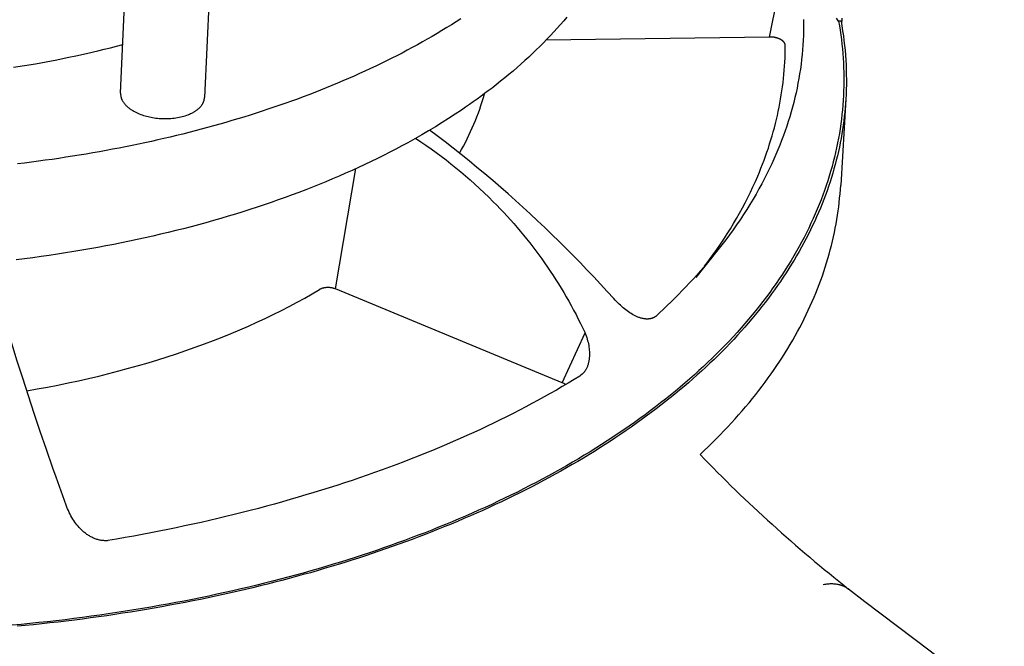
# Model space of a CAD drawing. Extents: x 1372 to 3774, y 1584 to 3487.
# Tile 21 of 28: x 3372 to 3436, y 2858 to 2898. Entities that reach past the tile are written whole.
import ezdxf

# ---------------------------------------------------------------- set-up
doc = ezdxf.new("R2010")
doc.units = 0
doc.layers.add('MAKE2D$VISIBLE$CURVAS', color=7, linetype='CONTINUOUS')

msp = doc.modelspace()

# ---------------------------------------------------------------- linework, layer by layer
at = {"layer": 'MAKE2D$VISIBLE$CURVAS', "color": 250}
for p, q in [((3385.46, 2926.571), (3383.891, 2893.436)), ((3378.438, 2893.716), (3379.889, 2925.43)), ((3420.611, 2897.367), (3421.347, 2900.97)), ((3425.257, 2898.397), (3425.094, 2898.396)), ((3425.319, 2898.584), (3425.295, 2898.181)), ((3420.611, 2897.367), (3406.077, 2897.152)), ((3425.566, 2893.324), (3425.233, 2887.741)), ((3392.4, 2881.004), (3393.733, 2888.822)), ((3417, 2883.213), (3415.815, 2881.755)), ((3407.139, 2874.918), (3392.4, 2881.004)), ((3407.139, 2874.918), (3408.618, 2878.164))]:
    msp.add_line(p, q, dxfattribs=at)
for points in [[(3407.436, 2898.656), (3407.232, 2898.414), (3407.023, 2898.174), (3406.81, 2897.935), (3406.593, 2897.697), (3406.371, 2897.46), (3406.146, 2897.224), (3405.917, 2896.99), (3405.684, 2896.756), (3405.447, 2896.524), (3405.205, 2896.293), (3404.96, 2896.063), (3404.711, 2895.834), (3404.458, 2895.607), (3404.2, 2895.381), (3403.939, 2895.156), (3403.674, 2894.933), (3403.405, 2894.711), (3403.132, 2894.49), (3402.855, 2894.27), (3402.574, 2894.052), (3402.335, 2893.87), (3402.094, 2893.689), (3401.85, 2893.509), (3401.603, 2893.33), (3401.353, 2893.152), (3401.102, 2892.975), (3400.847, 2892.8), (3400.59, 2892.625), (3400.175, 2892.35), (3399.753, 2892.077), (3399.326, 2891.807), (3398.892, 2891.54), (3398.452, 2891.276), (3398.005, 2891.016), (3397.553, 2890.758), (3397.094, 2890.504), (3396.708, 2890.294), (3396.318, 2890.087), (3395.924, 2889.883), (3395.526, 2889.681), (3395.125, 2889.481), (3394.72, 2889.284), (3394.311, 2889.089), (3393.899, 2888.896), (3393.483, 2888.706), (3393.063, 2888.519), (3392.64, 2888.334), (3392.214, 2888.151), (3391.784, 2887.971), (3391.351, 2887.794), (3390.914, 2887.619), (3390.474, 2887.447), (3390.031, 2887.277), (3389.585, 2887.11), (3389.135, 2886.945), (3388.682, 2886.783), (3388.226, 2886.624), (3387.767, 2886.467), (3387.305, 2886.313), (3386.84, 2886.161), (3386.372, 2886.012), (3385.901, 2885.866), (3385.427, 2885.723), (3384.95, 2885.582), (3384.47, 2885.444), (3383.987, 2885.308), (3383.502, 2885.176), (3383.014, 2885.046), (3382.523, 2884.918), (3382.03, 2884.794), (3381.534, 2884.672), (3381.035, 2884.553), (3380.534, 2884.437), (3380.03, 2884.324), (3379.524, 2884.213), (3379.015, 2884.106), (3378.504, 2884.001), (3377.991, 2883.899), (3377.475, 2883.799), (3376.957, 2883.703), (3376.437, 2883.61), (3375.914, 2883.519), (3375.39, 2883.432), (3374.863, 2883.347), (3374.334, 2883.265), (3373.803, 2883.186), (3373.27, 2883.11), (3372.735, 2883.037), (3372.198, 2882.967), (3371.659, 2882.9)], [(3425.094, 2898.396), (3425.146, 2898.099), (3425.193, 2897.801), (3425.237, 2897.502), (3425.276, 2897.203), (3425.311, 2896.903), (3425.342, 2896.602), (3425.369, 2896.3), (3425.392, 2895.998), (3425.41, 2895.696), (3425.424, 2895.392), (3425.433, 2895.089), (3425.438, 2894.784), (3425.439, 2894.48), (3425.435, 2894.175), (3425.427, 2893.869), (3425.414, 2893.563), (3425.397, 2893.257), (3425.375, 2892.95), (3425.349, 2892.643), (3425.318, 2892.336), (3425.282, 2892.028), (3425.242, 2891.721), (3425.197, 2891.413), (3425.148, 2891.105), (3425.094, 2890.797), (3425.035, 2890.488), (3424.971, 2890.18), (3424.903, 2889.872), (3424.83, 2889.563), (3424.752, 2889.255), (3424.67, 2888.947), (3424.582, 2888.639), (3424.49, 2888.331), (3424.393, 2888.023), (3424.292, 2887.716), (3424.185, 2887.409), (3424.074, 2887.102), (3423.958, 2886.795), (3423.837, 2886.488), (3423.711, 2886.183), (3423.58, 2885.877), (3423.445, 2885.572), (3423.304, 2885.267), (3423.159, 2884.963), (3423.009, 2884.659), (3422.854, 2884.356), (3422.695, 2884.054), (3422.53, 2883.752), (3422.361, 2883.451), (3422.187, 2883.151), (3422.008, 2882.851), (3421.824, 2882.553), (3421.636, 2882.255), (3421.443, 2881.957), (3421.245, 2881.661), (3421.042, 2881.366), (3420.835, 2881.072), (3420.622, 2880.778), (3420.406, 2880.486), (3420.184, 2880.195), (3419.958, 2879.904), (3419.727, 2879.615), (3419.492, 2879.327), (3419.251, 2879.04), (3419.007, 2878.755), (3418.758, 2878.471), (3418.504, 2878.188), (3418.246, 2877.906), (3417.983, 2877.625), (3417.716, 2877.346), (3417.444, 2877.069), (3417.168, 2876.793), (3416.888, 2876.518), (3416.603, 2876.245), (3416.315, 2875.973), (3416.021, 2875.703), (3415.724, 2875.434), (3415.422, 2875.167), (3415.117, 2874.902), (3414.807, 2874.638), (3414.493, 2874.376), (3414.175, 2874.116), (3413.853, 2873.857), (3413.527, 2873.6), (3413.197, 2873.345), (3412.863, 2873.092), (3412.525, 2872.841), (3412.184, 2872.591), (3411.839, 2872.343), (3411.49, 2872.098), (3411.137, 2871.854), (3410.781, 2871.612), (3410.421, 2871.372), (3410.058, 2871.134), (3409.691, 2870.898), (3409.321, 2870.664), (3408.948, 2870.433), (3408.571, 2870.203), (3408.191, 2869.975), (3407.807, 2869.75), (3407.421, 2869.526), (3407.031, 2869.305), (3406.639, 2869.086), (3406.243, 2868.869), (3405.844, 2868.654), (3405.442, 2868.442), (3405.038, 2868.232), (3404.631, 2868.024), (3404.221, 2867.818), (3403.808, 2867.614), (3403.392, 2867.413), (3402.974, 2867.214), (3402.554, 2867.017), (3402.131, 2866.823), (3401.705, 2866.631), (3401.278, 2866.441), (3400.847, 2866.254), (3400.415, 2866.068), (3399.98, 2865.886), (3399.544, 2865.705), (3399.105, 2865.527), (3398.664, 2865.352), (3398.221, 2865.178), (3397.776, 2865.007), (3397.33, 2864.839), (3396.881, 2864.673), (3396.431, 2864.509), (3395.979, 2864.348), (3395.525, 2864.188), (3395.067, 2864.031), (3394.605, 2863.875), (3394.141, 2863.721), (3393.672, 2863.569), (3393.2, 2863.419), (3392.725, 2863.27), (3392.247, 2863.124), (3391.765, 2862.979), (3391.28, 2862.837), (3390.792, 2862.696), (3390.3, 2862.558), (3389.805, 2862.421), (3389.307, 2862.287), (3388.806, 2862.155), (3388.302, 2862.024), (3387.795, 2861.896), (3387.285, 2861.771), (3386.772, 2861.647), (3386.256, 2861.526), (3385.737, 2861.406), (3385.215, 2861.29), (3384.691, 2861.175), (3384.164, 2861.063), (3383.634, 2860.953), (3383.101, 2860.845), (3382.566, 2860.74), (3382.028, 2860.637), (3381.488, 2860.537), (3380.945, 2860.439), (3380.4, 2860.344), (3379.852, 2860.251), (3379.302, 2860.16), (3378.75, 2860.072), (3378.196, 2859.987), (3377.639, 2859.904), (3377.081, 2859.824), (3376.52, 2859.746), (3375.957, 2859.671), (3375.393, 2859.599), (3374.826, 2859.529), (3374.258, 2859.462), (3373.688, 2859.398), (3373.117, 2859.336), (3372.543, 2859.277), (3371.968, 2859.221), (3371.392, 2859.167)], [(3400.546, 2898.552), (3400.244, 2898.358), (3399.94, 2898.165), (3399.632, 2897.974), (3399.321, 2897.784), (3399.008, 2897.596), (3398.691, 2897.41), (3398.371, 2897.226), (3398.049, 2897.043), (3397.723, 2896.861), (3397.395, 2896.682), (3397.064, 2896.504), (3396.73, 2896.328), (3396.394, 2896.154), (3396.054, 2895.982), (3395.713, 2895.812), (3395.368, 2895.643), (3395.021, 2895.476), (3394.672, 2895.311), (3394.32, 2895.148), (3393.966, 2894.987), (3393.61, 2894.827), (3393.251, 2894.67), (3392.89, 2894.514), (3392.527, 2894.361), (3392.162, 2894.209), (3391.794, 2894.059), (3391.425, 2893.911), (3391.053, 2893.766), (3390.68, 2893.622), (3390.304, 2893.48), (3389.927, 2893.34), (3389.548, 2893.202), (3389.167, 2893.066), (3388.785, 2892.933), (3388.401, 2892.801), (3388.015, 2892.671), (3387.628, 2892.543), (3387.239, 2892.417), (3386.849, 2892.294), (3386.457, 2892.172), (3386.064, 2892.052), (3385.67, 2891.934), (3385.274, 2891.819), (3384.877, 2891.705), (3384.479, 2891.594), (3384.08, 2891.484), (3383.68, 2891.377), (3383.278, 2891.272), (3382.876, 2891.168), (3382.473, 2891.067), (3382.069, 2890.968), (3381.664, 2890.871), (3381.258, 2890.775), (3380.849, 2890.681), (3380.437, 2890.589), (3380.023, 2890.499), (3379.607, 2890.41), (3379.188, 2890.323), (3378.767, 2890.238), (3378.344, 2890.155), (3377.918, 2890.073), (3377.49, 2889.993), (3377.06, 2889.915), (3376.627, 2889.839), (3376.193, 2889.764), (3375.756, 2889.692), (3375.317, 2889.621), (3374.876, 2889.553), (3374.433, 2889.486), (3373.988, 2889.421), (3373.541, 2889.358), (3373.092, 2889.297), (3372.642, 2889.239), (3372.189, 2889.182), (3371.735, 2889.127)], [(3422.819, 2898.396), (3422.821, 2898.085), (3422.817, 2897.775), (3422.809, 2897.464), (3422.796, 2897.153), (3422.778, 2896.842), (3422.755, 2896.532), (3422.727, 2896.221), (3422.695, 2895.91), (3422.657, 2895.6), (3422.615, 2895.289), (3422.568, 2894.979), (3422.516, 2894.669), (3422.459, 2894.359), (3422.397, 2894.049), (3422.331, 2893.739), (3422.259, 2893.429), (3422.183, 2893.12), (3422.102, 2892.811), (3422.016, 2892.502), (3421.925, 2892.193), (3421.829, 2891.884), (3421.729, 2891.576), (3421.623, 2891.269), (3421.513, 2890.961), (3421.398, 2890.654), (3421.278, 2890.347), (3421.153, 2890.041), (3421.023, 2889.735), (3420.888, 2889.429), (3420.749, 2889.124), (3420.605, 2888.819), (3420.455, 2888.515), (3420.283, 2888.176), (3420.105, 2887.839), (3419.922, 2887.502), (3419.732, 2887.166), (3419.536, 2886.831), (3419.335, 2886.497), (3419.127, 2886.164), (3418.914, 2885.831), (3418.695, 2885.5), (3418.47, 2885.17), (3418.24, 2884.841), (3418.003, 2884.513), (3417.761, 2884.186), (3417.513, 2883.861), (3417.259, 2883.536), (3417, 2883.213)], [(3422.811, 2898.508), (3422.814, 2898.479), (3422.817, 2898.45), (3422.818, 2898.423), (3422.819, 2898.396)], [(3425.094, 2898.396), (3424.951, 2898.58)], [(3421.636, 2896.814), (3421.636, 2896.823), (3421.636, 2896.831), (3421.635, 2896.84), (3421.634, 2896.849), (3421.633, 2896.858), (3421.631, 2896.867), (3421.629, 2896.876), (3421.627, 2896.885), (3421.625, 2896.894), (3421.622, 2896.903), (3421.619, 2896.912), (3421.616, 2896.921), (3421.613, 2896.93), (3421.609, 2896.938), (3421.605, 2896.947), (3421.601, 2896.956), (3421.596, 2896.965), (3421.591, 2896.973), (3421.586, 2896.982), (3421.581, 2896.991), (3421.575, 2896.999), (3421.569, 2897.008), (3421.563, 2897.016), (3421.556, 2897.025), (3421.55, 2897.033), (3421.543, 2897.042), (3421.536, 2897.05), (3421.528, 2897.058), (3421.52, 2897.066), (3421.512, 2897.075), (3421.504, 2897.083), (3421.496, 2897.091), (3421.487, 2897.099), (3421.478, 2897.106), (3421.469, 2897.114), (3421.46, 2897.122), (3421.44, 2897.137), (3421.42, 2897.152), (3421.398, 2897.166), (3421.376, 2897.18), (3421.353, 2897.194), (3421.329, 2897.207), (3421.305, 2897.22), (3421.28, 2897.232), (3421.254, 2897.244), (3421.227, 2897.255), (3421.2, 2897.266), (3421.172, 2897.277), (3421.144, 2897.287), (3421.115, 2897.296), (3421.086, 2897.305), (3421.056, 2897.313), (3421.025, 2897.321), (3420.995, 2897.328), (3420.964, 2897.335), (3420.932, 2897.341), (3420.901, 2897.346), (3420.869, 2897.351), (3420.837, 2897.355), (3420.805, 2897.358), (3420.772, 2897.361), (3420.74, 2897.364), (3420.708, 2897.366), (3420.675, 2897.367), (3420.643, 2897.367), (3420.611, 2897.367)], [(3371.488, 2895.402), (3372.197, 2895.515), (3372.9, 2895.634), (3373.596, 2895.759), (3374.284, 2895.89), (3374.966, 2896.026), (3375.639, 2896.169), (3376.305, 2896.316), (3376.962, 2896.47), (3377.369, 2896.568), (3377.776, 2896.669), (3378.181, 2896.773), (3378.585, 2896.879)], [(3416.387, 2882.48), (3416.552, 2882.698), (3416.714, 2882.916), (3416.954, 2883.245), (3417.188, 2883.576), (3417.416, 2883.908), (3417.638, 2884.242), (3417.854, 2884.576), (3418.064, 2884.912), (3418.269, 2885.249), (3418.467, 2885.587), (3418.66, 2885.926), (3418.846, 2886.266), (3419.027, 2886.607), (3419.202, 2886.949), (3419.37, 2887.293), (3419.533, 2887.637), (3419.69, 2887.982), (3419.84, 2888.328), (3419.949, 2888.588), (3420.055, 2888.848), (3420.157, 2889.109), (3420.256, 2889.371), (3420.351, 2889.633), (3420.443, 2889.895), (3420.532, 2890.157), (3420.617, 2890.42), (3420.699, 2890.684), (3420.777, 2890.948), (3420.852, 2891.212), (3420.923, 2891.476), (3420.992, 2891.741), (3421.056, 2892.006), (3421.117, 2892.271), (3421.175, 2892.537), (3421.23, 2892.803), (3421.281, 2893.069), (3421.328, 2893.335), (3421.373, 2893.602), (3421.413, 2893.869), (3421.451, 2894.136), (3421.485, 2894.403), (3421.515, 2894.67), (3421.542, 2894.938), (3421.566, 2895.205), (3421.586, 2895.473), (3421.603, 2895.741), (3421.617, 2896.009), (3421.626, 2896.277), (3421.633, 2896.545), (3421.636, 2896.814)], [(3378.438, 2893.716), (3378.437, 2893.688), (3378.437, 2893.659), (3378.438, 2893.631), (3378.44, 2893.602), (3378.443, 2893.573), (3378.448, 2893.544), (3378.453, 2893.515), (3378.459, 2893.485), (3378.466, 2893.456), (3378.475, 2893.426), (3378.484, 2893.397), (3378.495, 2893.367), (3378.506, 2893.337), (3378.519, 2893.308), (3378.533, 2893.278), (3378.548, 2893.248), (3378.564, 2893.218), (3378.581, 2893.189), (3378.599, 2893.159), (3378.619, 2893.13), (3378.639, 2893.1), (3378.661, 2893.071), (3378.684, 2893.042), (3378.708, 2893.013), (3378.733, 2892.984), (3378.759, 2892.956), (3378.786, 2892.928), (3378.814, 2892.9), (3378.843, 2892.872), (3378.873, 2892.844), (3378.904, 2892.817), (3378.936, 2892.79), (3378.969, 2892.764), (3379.003, 2892.738), (3379.038, 2892.712), (3379.074, 2892.686), (3379.111, 2892.661), (3379.148, 2892.637), (3379.226, 2892.589), (3379.306, 2892.543), (3379.389, 2892.498), (3379.475, 2892.456), (3379.563, 2892.416), (3379.653, 2892.378), (3379.745, 2892.343), (3379.838, 2892.309), (3379.933, 2892.278), (3380.028, 2892.249), (3380.124, 2892.222), (3380.221, 2892.198), (3380.318, 2892.176), (3380.416, 2892.155), (3380.516, 2892.137), (3380.618, 2892.121), (3380.722, 2892.106), (3380.828, 2892.094), (3380.936, 2892.084), (3381.044, 2892.076), (3381.154, 2892.07), (3381.264, 2892.067), (3381.375, 2892.066), (3381.486, 2892.068), (3381.597, 2892.073), (3381.708, 2892.08), (3381.818, 2892.089), (3381.927, 2892.102), (3382.035, 2892.116), (3382.141, 2892.133), (3382.246, 2892.153), (3382.348, 2892.175), (3382.449, 2892.2), (3382.546, 2892.226), (3382.641, 2892.255), (3382.734, 2892.286), (3382.823, 2892.319), (3382.908, 2892.353), (3382.99, 2892.39), (3383.069, 2892.427), (3383.144, 2892.467), (3383.18, 2892.487), (3383.216, 2892.507), (3383.25, 2892.528), (3383.283, 2892.549), (3383.316, 2892.57), (3383.347, 2892.592), (3383.377, 2892.614), (3383.407, 2892.636)], [(3425.566, 2893.324), (3425.548, 2893.043), (3425.525, 2892.762), (3425.499, 2892.481), (3425.469, 2892.199), (3425.435, 2891.917), (3425.397, 2891.635), (3425.355, 2891.352), (3425.309, 2891.069), (3425.259, 2890.786), (3425.205, 2890.503), (3425.148, 2890.22), (3425.086, 2889.936), (3425.02, 2889.653), (3424.95, 2889.369), (3424.877, 2889.085), (3424.799, 2888.802), (3424.717, 2888.518), (3424.631, 2888.234), (3424.54, 2887.951), (3424.446, 2887.667), (3424.348, 2887.383), (3424.245, 2887.1), (3424.138, 2886.817), (3424.028, 2886.534), (3423.913, 2886.251), (3423.793, 2885.968), (3423.67, 2885.686), (3423.543, 2885.404), (3423.411, 2885.122), (3423.275, 2884.841), (3423.135, 2884.56), (3422.991, 2884.279), (3422.842, 2883.999), (3422.69, 2883.719), (3422.533, 2883.44), (3422.372, 2883.161), (3422.207, 2882.882), (3422.037, 2882.605), (3421.864, 2882.328), (3421.686, 2882.051), (3421.504, 2881.775), (3421.318, 2881.5), (3421.128, 2881.226), (3420.933, 2880.952), (3420.735, 2880.679), (3420.532, 2880.407), (3420.325, 2880.135), (3420.114, 2879.865), (3419.899, 2879.595), (3419.68, 2879.326), (3419.457, 2879.058), (3419.229, 2878.791), (3418.998, 2878.525), (3418.762, 2878.26), (3418.523, 2877.996), (3418.279, 2877.733), (3418.032, 2877.471), (3417.781, 2877.211), (3417.525, 2876.951), (3417.266, 2876.693), (3417.003, 2876.435), (3416.735, 2876.179), (3416.464, 2875.924), (3416.19, 2875.671), (3415.911, 2875.419), (3415.628, 2875.168), (3415.342, 2874.918), (3415.052, 2874.67), (3414.758, 2874.423), (3414.461, 2874.177), (3414.16, 2873.933), (3413.855, 2873.69), (3413.547, 2873.449), (3413.235, 2873.21), (3412.92, 2872.972), (3412.601, 2872.735), (3412.278, 2872.5), (3411.952, 2872.266), (3411.623, 2872.035), (3411.29, 2871.804), (3410.954, 2871.576), (3410.615, 2871.349), (3410.272, 2871.123), (3409.926, 2870.9), (3409.577, 2870.678), (3409.225, 2870.458), (3408.869, 2870.24), (3408.511, 2870.023), (3408.149, 2869.808), (3407.785, 2869.595), (3407.417, 2869.384), (3407.047, 2869.175), (3406.673, 2868.968), (3406.297, 2868.762), (3405.918, 2868.559), (3405.536, 2868.357), (3405.152, 2868.157), (3404.764, 2867.959), (3404.375, 2867.763), (3403.982, 2867.569), (3403.587, 2867.377), (3403.19, 2867.187), (3402.79, 2866.999), (3402.387, 2866.813), (3401.982, 2866.629), (3401.575, 2866.447), (3401.166, 2866.268), (3400.754, 2866.09), (3400.34, 2865.914), (3399.924, 2865.74), (3399.506, 2865.569), (3399.086, 2865.399), (3398.664, 2865.232), (3398.24, 2865.066), (3397.814, 2864.903), (3397.386, 2864.742), (3396.957, 2864.583), (3396.525, 2864.426), (3396.092, 2864.271), (3395.657, 2864.119), (3395.221, 2863.968), (3394.783, 2863.82), (3394.343, 2863.674), (3393.902, 2863.53), (3393.459, 2863.388), (3393.015, 2863.248), (3392.57, 2863.111), (3392.124, 2862.975), (3391.675, 2862.842), (3391.223, 2862.71), (3390.769, 2862.58), (3390.312, 2862.452), (3389.852, 2862.325), (3389.389, 2862.2), (3388.924, 2862.077), (3388.455, 2861.956), (3387.984, 2861.837), (3387.511, 2861.719), (3387.035, 2861.603), (3386.556, 2861.49), (3386.074, 2861.378), (3385.591, 2861.268), (3385.104, 2861.16), (3384.615, 2861.054), (3384.124, 2860.95), (3383.63, 2860.848), (3383.134, 2860.748), (3382.636, 2860.65), (3382.135, 2860.555), (3381.633, 2860.461), (3381.128, 2860.369), (3380.62, 2860.28), (3380.111, 2860.192), (3379.599, 2860.107), (3379.086, 2860.024), (3378.571, 2859.943), (3378.053, 2859.865), (3377.534, 2859.788), (3377.012, 2859.714), (3376.489, 2859.642), (3375.965, 2859.572), (3375.438, 2859.505), (3374.91, 2859.44), (3374.38, 2859.377), (3373.848, 2859.317), (3373.315, 2859.258), (3372.78, 2859.202), (3372.244, 2859.149), (3371.707, 2859.098)], [(3383.407, 2892.636), (3383.434, 2892.657), (3383.461, 2892.679), (3383.487, 2892.7), (3383.512, 2892.723), (3383.537, 2892.745), (3383.561, 2892.768), (3383.584, 2892.792), (3383.606, 2892.815), (3383.628, 2892.839), (3383.649, 2892.863), (3383.669, 2892.887), (3383.688, 2892.912), (3383.707, 2892.937), (3383.724, 2892.962), (3383.741, 2892.987), (3383.757, 2893.012), (3383.772, 2893.038), (3383.786, 2893.064), (3383.799, 2893.09), (3383.811, 2893.116), (3383.823, 2893.142), (3383.834, 2893.168), (3383.843, 2893.195), (3383.852, 2893.221), (3383.86, 2893.248), (3383.867, 2893.275), (3383.873, 2893.302), (3383.878, 2893.328), (3383.883, 2893.355), (3383.886, 2893.382), (3383.889, 2893.409), (3383.891, 2893.436)], [(3410.499, 2880.379), (3410.066, 2880.85), (3409.63, 2881.32), (3409.189, 2881.787), (3408.744, 2882.253), (3408.296, 2882.715), (3407.844, 2883.176), (3407.388, 2883.633), (3406.929, 2884.088), (3406.466, 2884.539), (3406, 2884.987), (3405.53, 2885.432), (3405.058, 2885.873), (3404.582, 2886.31), (3404.104, 2886.743), (3403.623, 2887.173), (3403.139, 2887.598), (3402.627, 2888.039), (3402.114, 2888.474), (3401.599, 2888.903), (3401.083, 2889.326), (3400.565, 2889.742), (3400.045, 2890.151), (3399.524, 2890.553), (3399.002, 2890.948), (3398.512, 2891.311)], [(3397.609, 2890.79), (3397.945, 2890.566), (3398.279, 2890.338), (3398.61, 2890.105), (3398.938, 2889.868), (3399.264, 2889.626), (3399.588, 2889.38), (3399.908, 2889.129), (3400.226, 2888.874), (3400.541, 2888.615), (3400.853, 2888.35), (3401.161, 2888.082), (3401.467, 2887.809), (3401.77, 2887.531), (3402.069, 2887.249), (3402.366, 2886.963), (3402.658, 2886.672), (3402.886, 2886.441), (3403.111, 2886.207), (3403.334, 2885.97), (3403.555, 2885.732), (3403.772, 2885.491), (3403.987, 2885.247), (3404.2, 2885.002), (3404.41, 2884.754), (3404.618, 2884.504), (3404.822, 2884.251), (3405.024, 2883.997), (3405.224, 2883.74), (3405.421, 2883.481), (3405.615, 2883.22), (3405.806, 2882.956), (3405.994, 2882.691), (3406.18, 2882.423), (3406.363, 2882.153), (3406.543, 2881.882), (3406.72, 2881.608), (3406.895, 2881.332), (3407.066, 2881.054), (3407.235, 2880.774), (3407.401, 2880.491), (3407.563, 2880.207), (3407.723, 2879.921), (3407.88, 2879.633), (3408.033, 2879.343), (3408.184, 2879.051), (3408.332, 2878.757), (3408.476, 2878.462), (3408.618, 2878.164)], [(3416.097, 2870.254), (3416.364, 2870.506), (3416.628, 2870.759), (3416.889, 2871.013), (3417.145, 2871.269), (3417.398, 2871.526), (3417.646, 2871.783), (3417.891, 2872.042), (3418.132, 2872.302), (3418.369, 2872.563), (3418.602, 2872.825), (3418.832, 2873.088), (3419.057, 2873.352), (3419.278, 2873.617), (3419.496, 2873.882), (3419.709, 2874.149), (3419.919, 2874.416), (3420.124, 2874.685), (3420.325, 2874.954), (3420.523, 2875.223), (3420.716, 2875.494), (3420.905, 2875.765), (3421.091, 2876.037), (3421.272, 2876.31), (3421.449, 2876.583), (3421.622, 2876.857), (3421.791, 2877.132), (3421.956, 2877.407), (3422.117, 2877.683), (3422.274, 2877.959), (3422.426, 2878.235), (3422.575, 2878.512), (3422.72, 2878.79), (3422.86, 2879.068), (3422.997, 2879.346), (3423.129, 2879.625), (3423.257, 2879.903), (3423.381, 2880.183), (3423.502, 2880.462), (3423.618, 2880.742), (3423.73, 2881.022), (3423.838, 2881.302), (3423.942, 2881.582), (3424.042, 2881.863), (3424.138, 2882.143), (3424.23, 2882.424), (3424.318, 2882.705), (3424.402, 2882.986), (3424.482, 2883.266), (3424.558, 2883.547), (3424.63, 2883.828), (3424.698, 2884.109), (3424.762, 2884.389), (3424.822, 2884.67), (3424.879, 2884.95), (3424.931, 2885.23), (3424.98, 2885.51), (3425.025, 2885.79), (3425.066, 2886.07), (3425.103, 2886.349), (3425.136, 2886.628), (3425.166, 2886.907), (3425.192, 2887.185), (3425.214, 2887.463), (3425.233, 2887.741)], [(3374.909, 2866.957), (3374.687, 2867.565), (3374.468, 2868.171), (3374.252, 2868.774), (3374.039, 2869.375), (3373.622, 2870.569), (3373.218, 2871.75), (3372.826, 2872.917), (3372.447, 2874.068), (3372.08, 2875.202), (3371.725, 2876.318), (3371.366, 2877.467), (3371.021, 2878.588), (3370.69, 2879.679), (3370.372, 2880.737), (3369.792, 2882.692)], [(3372.346, 2874.391), (3373.023, 2874.51), (3373.697, 2874.635), (3374.368, 2874.767), (3375.035, 2874.904), (3375.699, 2875.047), (3376.359, 2875.196), (3377.015, 2875.351), (3377.666, 2875.512), (3378.313, 2875.679), (3378.954, 2875.852), (3379.591, 2876.03), (3380.222, 2876.214), (3380.847, 2876.404), (3381.466, 2876.599), (3382.08, 2876.8), (3382.687, 2877.006), (3383.287, 2877.218), (3383.881, 2877.435), (3384.467, 2877.657), (3385.047, 2877.884), (3385.619, 2878.116), (3386.183, 2878.353), (3386.74, 2878.595), (3387.289, 2878.842), (3387.83, 2879.093), (3388.362, 2879.348), (3388.886, 2879.608), (3389.401, 2879.873), (3389.908, 2880.141), (3390.406, 2880.414), (3390.894, 2880.69), (3391.374, 2880.97)], [(3392.4, 2881.004), (3392.373, 2881.015), (3392.344, 2881.025), (3392.315, 2881.035), (3392.284, 2881.044), (3392.252, 2881.053), (3392.22, 2881.061), (3392.186, 2881.068), (3392.152, 2881.075), (3392.117, 2881.081), (3392.081, 2881.086), (3392.045, 2881.09), (3392.009, 2881.093), (3391.972, 2881.095), (3391.935, 2881.096), (3391.899, 2881.096), (3391.862, 2881.096), (3391.825, 2881.094), (3391.789, 2881.091), (3391.754, 2881.088), (3391.718, 2881.083), (3391.684, 2881.078), (3391.65, 2881.072), (3391.618, 2881.064), (3391.586, 2881.056), (3391.555, 2881.048), (3391.526, 2881.038), (3391.497, 2881.028), (3391.47, 2881.018), (3391.444, 2881.007), (3391.431, 2881.001), (3391.419, 2880.995), (3391.407, 2880.989), (3391.396, 2880.983), (3391.385, 2880.976), (3391.374, 2880.97)], [(3413.215, 2879.222), (3413.199, 2879.211), (3413.183, 2879.2), (3413.166, 2879.19), (3413.15, 2879.18), (3413.133, 2879.17), (3413.117, 2879.161), (3413.1, 2879.153), (3413.082, 2879.144), (3413.065, 2879.136), (3413.047, 2879.128), (3413.03, 2879.121), (3413.012, 2879.114), (3412.994, 2879.107), (3412.975, 2879.101), (3412.957, 2879.095), (3412.938, 2879.09), (3412.919, 2879.085), (3412.9, 2879.08), (3412.88, 2879.075), (3412.861, 2879.071), (3412.841, 2879.068), (3412.821, 2879.065), (3412.801, 2879.062), (3412.781, 2879.059), (3412.761, 2879.057), (3412.74, 2879.055), (3412.72, 2879.054), (3412.699, 2879.053), (3412.678, 2879.052), (3412.658, 2879.052), (3412.616, 2879.053), (3412.593, 2879.054), (3412.57, 2879.055), (3412.525, 2879.059), (3412.48, 2879.064), (3412.434, 2879.071), (3412.388, 2879.08), (3412.341, 2879.09), (3412.295, 2879.101), (3412.248, 2879.114), (3412.201, 2879.128), (3412.154, 2879.144), (3412.107, 2879.16), (3412.06, 2879.178), (3412.013, 2879.198), (3411.966, 2879.218), (3411.919, 2879.24), (3411.871, 2879.262), (3411.784, 2879.307), (3411.698, 2879.356), (3411.611, 2879.407), (3411.525, 2879.462), (3411.44, 2879.52), (3411.355, 2879.581), (3411.27, 2879.645), (3411.187, 2879.712), (3411.097, 2879.786), (3411.008, 2879.864), (3410.92, 2879.944), (3410.834, 2880.027), (3410.748, 2880.112), (3410.664, 2880.199), (3410.581, 2880.288), (3410.499, 2880.379)], [(3408.618, 2878.164), (3408.657, 2878.062), (3408.694, 2877.959), (3408.729, 2877.855), (3408.76, 2877.751), (3408.789, 2877.647), (3408.815, 2877.542), (3408.837, 2877.437), (3408.857, 2877.333), (3408.873, 2877.234), (3408.885, 2877.136), (3408.895, 2877.037), (3408.902, 2876.94), (3408.906, 2876.842), (3408.906, 2876.746), (3408.904, 2876.65), (3408.901, 2876.603), (3408.898, 2876.556), (3408.893, 2876.504), (3408.887, 2876.453), (3408.88, 2876.402), (3408.872, 2876.352), (3408.864, 2876.302), (3408.854, 2876.253), (3408.843, 2876.205), (3408.831, 2876.157), (3408.817, 2876.11), (3408.803, 2876.064), (3408.787, 2876.018), (3408.771, 2875.974), (3408.753, 2875.93), (3408.734, 2875.886), (3408.714, 2875.844), (3408.693, 2875.803), (3408.678, 2875.776), (3408.662, 2875.749), (3408.647, 2875.723), (3408.63, 2875.698), (3408.613, 2875.673), (3408.596, 2875.648), (3408.578, 2875.624), (3408.56, 2875.601)], [(3408.28, 2875.351), (3407.905, 2875.121), (3407.525, 2874.893), (3407.142, 2874.667), (3406.755, 2874.442), (3406.364, 2874.219), (3405.969, 2873.998), (3405.571, 2873.779), (3405.169, 2873.562), (3404.763, 2873.346), (3404.353, 2873.132), (3403.94, 2872.92), (3403.523, 2872.71), (3403.103, 2872.501), (3402.679, 2872.295), (3402.251, 2872.09), (3401.82, 2871.888), (3401.386, 2871.687), (3400.947, 2871.488), (3400.506, 2871.291), (3400.061, 2871.096), (3399.612, 2870.903), (3399.161, 2870.712), (3398.705, 2870.522), (3398.247, 2870.335), (3397.785, 2870.15), (3397.32, 2869.967), (3396.851, 2869.786), (3396.38, 2869.607), (3395.905, 2869.43), (3395.427, 2869.255), (3394.945, 2869.082), (3394.461, 2868.911), (3393.973, 2868.743), (3393.483, 2868.577), (3392.99, 2868.412), (3392.494, 2868.251), (3391.996, 2868.091), (3391.494, 2867.934), (3390.991, 2867.779), (3390.484, 2867.626), (3389.975, 2867.475), (3389.463, 2867.327), (3388.949, 2867.181), (3388.432, 2867.037), (3387.913, 2866.896), (3387.392, 2866.757), (3386.868, 2866.62), (3386.341, 2866.486), (3385.812, 2866.354), (3385.281, 2866.225), (3384.748, 2866.097), (3384.212, 2865.973), (3383.674, 2865.85), (3383.134, 2865.73), (3382.592, 2865.612), (3382.047, 2865.497), (3381.501, 2865.384), (3380.952, 2865.274), (3380.402, 2865.166), (3379.849, 2865.06), (3379.294, 2864.957), (3378.738, 2864.857), (3378.179, 2864.758), (3377.619, 2864.663)], [(3377.619, 2864.663), (3377.564, 2864.659), (3377.509, 2864.658), (3377.454, 2864.657), (3377.399, 2864.659), (3377.343, 2864.662), (3377.288, 2864.667), (3377.233, 2864.673), (3377.178, 2864.681), (3377.121, 2864.691), (3377.065, 2864.702), (3377.01, 2864.715), (3376.954, 2864.73), (3376.899, 2864.746), (3376.845, 2864.764), (3376.791, 2864.783), (3376.737, 2864.804), (3376.68, 2864.827), (3376.624, 2864.853), (3376.569, 2864.879), (3376.514, 2864.907), (3376.46, 2864.937), (3376.407, 2864.967), (3376.354, 2865), (3376.302, 2865.033), (3376.251, 2865.068), (3376.201, 2865.104), (3376.151, 2865.141), (3376.102, 2865.179), (3376.054, 2865.218), (3376.007, 2865.258), (3375.961, 2865.3), (3375.915, 2865.342), (3375.873, 2865.382), (3375.832, 2865.422), (3375.753, 2865.506), (3375.676, 2865.592), (3375.602, 2865.68), (3375.531, 2865.771), (3375.463, 2865.864), (3375.397, 2865.959), (3375.335, 2866.057), (3375.27, 2866.163), (3375.209, 2866.272), (3375.151, 2866.383), (3375.096, 2866.495), (3375.044, 2866.609), (3374.996, 2866.724), (3374.951, 2866.84), (3374.909, 2866.957)], [(3424.105, 2861.816), (3424.182, 2861.83), (3424.259, 2861.842), (3424.335, 2861.852), (3424.41, 2861.86), (3424.485, 2861.866), (3424.559, 2861.869), (3424.632, 2861.87), (3424.704, 2861.869), (3424.776, 2861.865), (3424.846, 2861.86), (3424.915, 2861.852), (3424.984, 2861.842), (3425.017, 2861.836), (3425.051, 2861.829), (3425.084, 2861.822), (3425.117, 2861.814), (3425.15, 2861.806), (3425.182, 2861.798), (3425.214, 2861.788), (3425.246, 2861.779), (3425.28, 2861.767), (3425.314, 2861.755), (3425.347, 2861.743), (3425.38, 2861.73), (3425.413, 2861.716), (3425.445, 2861.701), (3425.477, 2861.686), (3425.508, 2861.67), (3425.539, 2861.654), (3425.57, 2861.637), (3425.6, 2861.619), (3425.629, 2861.601), (3425.659, 2861.582), (3425.687, 2861.563), (3425.716, 2861.543), (3425.743, 2861.522)]]:
    msp.add_lwpolyline(points, dxfattribs=at)
at = {"layer": 'MAKE2D$VISIBLE$CURVAS', "color": 250, "extrusion": (0, 0, -1)}
for centre, radius, start, end in [((-3404.339, 2894.577), 21.264, 169.64987, 183.37863), ((-3387.996, 2906.929), 37.465, 219.27272, 227.6924), ((-3407.7, 2876.28), 1.096, 218.33669, 238.05889), ((-1297.02, 51.934), 3524.947, 127.149898, 127.841423)]:
    msp.add_arc(centre, radius, start, end, dxfattribs=at)
at = {"layer": 'MAKE2D$VISIBLE$CURVAS', "color": 250}
for centre, radius, start, end in [((3386.436, 2898.008), 16.237, 329.74561, 344.55125), ((3406.762, 2873.986), 1.005, 53.57772, 68.01336), ((3484.739, 2936.409), 95.333, 223.94324, 231.77147)]:
    msp.add_arc(centre, radius, start, end, dxfattribs=at)

doc.saveas('drawing.dxf')
